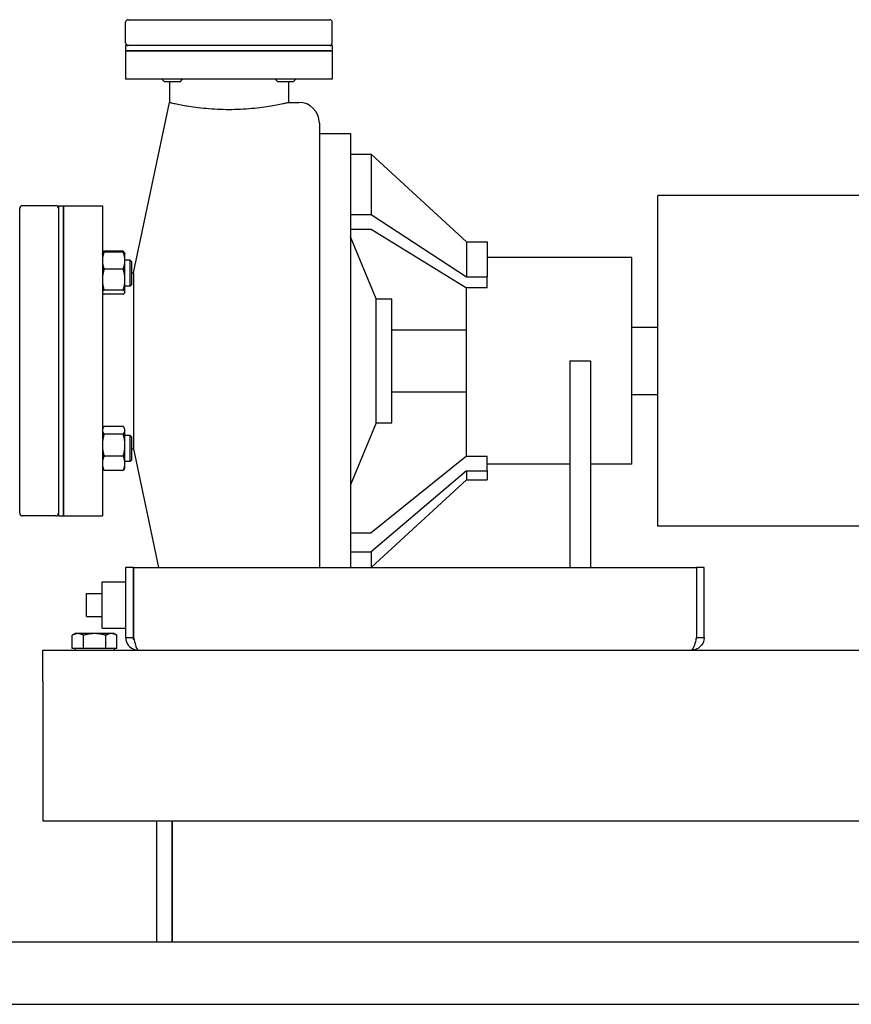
# Paper-space layout 'SHEET_3' of a CAD drawing. Header units: inches. Extents: x 3 to 360, y 8 to 227.
# Tile 107 of 117: x 261 to 282, y 153 to 177. Entities that reach past the tile are written whole.
import ezdxf

# ---------------------------------------------------------------- set-up
doc = ezdxf.new("R2010")
doc.units = ezdxf.units.IN
doc.header["$LTSCALE"] = 10.666667
doc.header["$MEASUREMENT"] = 0
doc.layers.get('0').update_dxf_attribs({"lineweight": 25})

psp = doc.layouts.new('SHEET_3')

# ---------------------------------------------------------------- linework, layer by layer
for p, q in [((264.043, 176.577), (264.043, 177.077)), ((264.105, 177.14), (268.98, 177.14)), ((269.043, 176.577), (269.043, 177.077)), ((269.043, 176.515), (264.043, 176.515)), ((264.043, 176.515), (264.043, 176.39)), ((269.043, 176.515), (269.043, 176.39)), ((264.043, 176.39), (269.043, 176.39)), ((264.043, 176.39), (264.043, 175.702)), ((269.043, 176.39), (264.043, 176.39)), ((269.043, 176.39), (269.043, 175.702)), ((269.043, 175.702), (264.043, 175.702)), ((264.985, 175.64), (264.923, 175.702)), ((265.36, 175.64), (264.985, 175.64)), ((265.103, 175.64), (265.103, 175.14)), ((265.36, 175.64), (265.423, 175.702)), ((267.725, 175.64), (267.663, 175.702)), ((268.1, 175.64), (267.725, 175.64)), ((267.983, 175.64), (267.983, 175.14)), ((268.1, 175.64), (268.163, 175.702)), ((264.23, 171.015), (265.103, 175.14)), ((267.983, 175.14), (268.23, 175.14)), ((268.73, 174.64), (268.73, 163.89)), ((268.73, 174.39), (269.48, 174.39)), ((269.48, 174.39), (269.48, 163.89)), ((269.48, 173.89), (269.98, 173.89)), ((269.98, 173.89), (269.98, 172.425)), ((272.293, 171.765), (269.98, 173.89)), ((276.918, 164.89), (276.918, 172.89)), ((286.918, 172.89), (276.918, 172.89)), ((261.48, 165.202), (261.48, 172.577)), ((262.355, 172.64), (261.543, 172.64)), ((262.418, 172.64), (262.418, 165.14)), ((262.418, 172.64), (262.543, 172.64)), ((262.543, 165.14), (262.543, 172.64)), ((262.543, 172.64), (263.48, 172.64)), ((262.543, 172.64), (262.543, 165.14)), ((263.48, 172.64), (263.48, 165.14)), ((269.48, 172.425), (269.98, 172.425)), ((269.98, 172.425), (272.293, 170.923)), ((269.48, 172.072), (269.98, 172.072)), ((269.98, 172.072), (272.293, 170.657)), ((270.105, 170.39), (269.48, 171.89)), ((272.293, 171.765), (272.293, 170.923)), ((272.293, 171.765), (272.793, 171.765)), ((272.793, 171.765), (272.793, 170.923)), ((263.48, 171.48), (263.485, 171.487)), ((263.485, 171.487), (263.497, 171.509)), ((263.985, 171.543), (263.522, 171.543)), ((263.985, 171.521), (263.522, 171.521)), ((264.022, 171.487), (264.01, 171.509)), ((264.027, 171.48), (264.022, 171.487)), ((264.027, 171.315), (264.027, 171.48)), ((264.152, 171.323), (264.027, 171.323)), ((264.027, 170.853), (264.027, 171.315)), ((264.152, 170.698), (264.152, 171.323)), ((264.183, 171.292), (264.152, 171.323)), ((264.183, 171.292), (264.183, 170.73)), ((276.293, 171.39), (272.793, 171.39)), ((276.293, 166.39), (276.293, 171.39)), ((263.985, 171.108), (263.522, 171.108)), ((264.183, 171.015), (264.23, 171.015)), ((264.23, 171.015), (264.23, 166.765)), ((264.027, 170.55), (264.027, 170.853)), ((272.293, 170.923), (272.793, 170.923)), ((272.793, 170.657), (272.793, 170.923)), ((263.48, 170.542), (263.485, 170.534)), ((263.985, 170.599), (263.522, 170.599)), ((263.985, 170.501), (263.522, 170.501)), ((264.027, 170.542), (264.022, 170.534)), ((264.152, 170.698), (264.027, 170.698)), ((264.027, 170.542), (264.027, 170.55)), ((264.183, 170.73), (264.152, 170.698)), ((272.793, 170.657), (272.293, 170.657)), ((272.293, 166.58), (272.293, 170.657)), ((270.105, 167.39), (270.105, 170.39)), ((270.105, 170.39), (270.48, 170.39)), ((270.48, 167.39), (270.48, 170.39)), ((270.48, 169.64), (272.293, 169.64)), ((276.293, 169.702), (276.918, 169.702)), ((274.793, 168.89), (274.793, 163.89)), ((274.793, 168.89), (275.293, 168.89)), ((275.293, 168.89), (275.293, 163.89)), ((270.48, 168.14), (272.293, 168.14)), ((276.293, 168.077), (276.918, 168.077)), ((263.48, 167.237), (263.497, 167.266)), ((263.985, 167.301), (263.522, 167.301)), ((264.027, 167.237), (264.01, 167.266)), ((264.027, 167.21), (264.027, 167.237)), ((264.027, 166.853), (264.027, 167.21)), ((270.105, 167.39), (269.48, 165.89)), ((270.105, 167.39), (270.48, 167.39)), ((263.985, 167.119), (263.522, 167.119)), ((264.152, 167.081), (264.027, 167.081)), ((264.152, 166.456), (264.152, 167.081)), ((264.183, 167.05), (264.152, 167.081)), ((264.183, 167.05), (264.183, 166.487)), ((264.027, 166.411), (264.027, 166.853)), ((264.183, 166.765), (264.23, 166.765)), ((264.23, 166.765), (264.838, 163.89)), ((263.985, 166.586), (263.522, 166.586)), ((264.152, 166.456), (264.027, 166.456)), ((264.183, 166.487), (264.152, 166.456)), ((272.293, 166.58), (269.98, 164.732)), ((272.293, 166.58), (272.793, 166.58)), ((272.793, 166.233), (272.793, 166.58)), ((263.48, 166.3), (263.497, 166.271)), ((263.985, 166.236), (263.522, 166.236)), ((264.027, 166.3), (264.01, 166.271)), ((264.027, 166.3), (264.027, 166.411)), ((272.293, 166.233), (269.98, 164.27)), ((272.293, 166.233), (272.293, 166.015)), ((272.293, 166.233), (272.793, 166.233)), ((274.793, 166.39), (272.793, 166.39)), ((272.793, 166.233), (272.793, 166.015)), ((276.293, 166.39), (275.293, 166.39)), ((272.293, 166.015), (269.98, 163.89)), ((272.293, 166.015), (272.793, 166.015)), ((262.355, 165.14), (261.543, 165.14)), ((262.418, 165.14), (262.543, 165.14)), ((262.543, 165.14), (263.48, 165.14)), ((286.918, 164.89), (276.918, 164.89)), ((269.48, 164.732), (269.98, 164.732)), ((269.48, 164.27), (269.98, 164.27)), ((269.98, 164.27), (269.98, 163.89)), ((264.043, 163.89), (264.043, 162.202)), ((264.23, 163.89), (264.043, 163.89)), ((264.23, 162.202), (264.23, 163.89)), ((264.231, 163.89), (264.231, 162.202)), ((264.231, 163.89), (277.854, 163.89)), ((277.854, 163.89), (277.854, 162.202)), ((277.855, 163.89), (277.855, 162.202)), ((278.043, 163.89), (277.855, 163.89)), ((278.043, 162.202), (278.043, 163.89)), ((263.478, 162.423), (263.478, 163.543)), ((263.478, 163.543), (264.043, 163.543)), ((264.23, 163.543), (264.231, 163.543)), ((263.098, 163.263), (263.478, 163.263)), ((263.098, 162.703), (263.098, 163.263)), ((263.098, 162.703), (263.478, 162.703)), ((263.478, 162.423), (264.043, 162.423)), ((264.23, 162.423), (264.231, 162.423)), ((262.824, 162.293), (262.751, 162.251)), ((262.751, 161.93), (262.751, 162.251)), ((262.886, 162.293), (262.824, 162.293)), ((263.293, 162.293), (262.886, 162.293)), ((263.022, 161.93), (263.022, 162.251)), ((263.699, 162.293), (263.293, 162.293)), ((263.563, 161.93), (263.563, 162.251)), ((263.762, 162.293), (263.699, 162.293)), ((263.762, 162.293), (263.834, 162.251)), ((263.834, 161.93), (263.834, 162.251)), ((264.043, 162.202), (264.23, 162.202)), ((277.855, 162.202), (278.043, 162.202)), ((262.886, 161.93), (262.751, 161.93)), ((262.824, 161.93), (262.824, 161.89)), ((263.022, 161.93), (262.886, 161.93)), ((263.293, 161.93), (263.022, 161.93)), ((263.563, 161.93), (263.293, 161.93)), ((263.699, 161.93), (263.563, 161.93)), ((263.834, 161.93), (263.699, 161.93)), ((263.762, 161.93), (263.762, 161.89)), ((262.043, 161.89), (310.043, 161.89)), ((262.043, 161.14), (262.043, 161.89)), ((262.043, 161.14), (262.043, 157.765)), ((262.043, 157.765), (310.043, 157.765)), ((264.793, 157.765), (264.793, 154.827)), ((264.793, 157.765), (264.793, 154.827)), ((265.168, 154.827), (265.168, 157.765)), ((265.168, 157.765), (265.168, 154.827)), ((327.387, 154.827), (186.763, 154.827)), ((186.575, 153.327), (327.575, 153.327))]:
    psp.add_line(p, q)
for centre, radius, start, end in [((264.105, 177.077), 0.0625, 90, 180), ((268.98, 177.077), 0.0625, 0, 90), ((264.105, 176.577), 0.0625, 180, 270), ((268.98, 176.577), 0.0625, 270, 0), ((268.23, 174.64), 0.5, 0, 90), ((261.543, 172.577), 0.0625, 90, 180), ((262.355, 172.577), 0.0625, 0, 90), ((261.543, 165.202), 0.0625, 180, 270), ((262.355, 165.202), 0.0625, 270, 0)]:
    psp.add_arc(centre, radius, start, end)
for points, knots in [([(265.103, 175.14), (265.103, 175.14), (265.111, 175.138), (265.148, 175.129), (265.176, 175.123), (265.249, 175.107), (265.295, 175.098), (265.396, 175.078), (265.45, 175.069), (265.508, 175.059)], [5.532535, 5.532535, 5.532535, 5.532535, 6.224068, 6.224068, 6.9156, 6.9156, 7.607132, 7.607132, 8.238816, 8.238816, 8.238816, 8.238816]), ([(265.508, 175.059), (265.513, 175.058), (265.519, 175.057), (265.588, 175.046), (265.66, 175.035), (265.817, 175.014), (265.902, 175.004), (266.079, 174.988), (266.172, 174.982), (266.358, 174.974), (266.452, 174.971), (266.633, 174.971), (266.727, 174.974), (266.913, 174.982), (267.006, 174.988), (267.183, 175.004), (267.268, 175.014), (267.425, 175.035), (267.497, 175.046), (267.625, 175.067), (267.684, 175.078), (267.79, 175.098), (267.836, 175.107), (267.909, 175.123), (267.937, 175.129), (267.974, 175.138), (267.983, 175.14), (267.983, 175.14)], [8.238816, 8.238816, 8.238816, 8.238816, 8.298665, 8.298665, 8.990266, 8.990266, 9.681868, 9.681868, 10.373469, 10.373469, 11.065071, 11.065071, 11.756672, 11.756672, 12.448274, 12.448274, 13.139875, 13.139875, 13.831477, 13.831477, 14.523009, 14.523009, 15.214541, 15.214541, 15.906074, 15.906074, 16.597606, 16.597606, 16.597606, 16.597606]), ([(264.049, 162.14), (264.061, 162.078), (264.093, 162.021), (264.138, 161.977), (264.196, 161.922), (264.275, 161.89), (264.355, 161.89)], [-0.8725123, -0.8725123, -0.8725123, -0.8725123, -0.4877015, -0.4877015, -0.4877015, 0, 0, 0, 0]), ([(264.247, 162.14), (264.263, 162.078), (264.279, 162.021), (264.294, 161.977), (264.315, 161.922), (264.335, 161.89), (264.355, 161.89)], [-0.8725123, -0.8725123, -0.8725123, -0.8725123, -0.4877015, -0.4877015, -0.4877015, 0, 0, 0, 0]), ([(278.036, 162.14), (278.024, 162.078), (277.992, 162.021), (277.947, 161.977), (277.889, 161.922), (277.81, 161.89), (277.73, 161.89)], [-0.8725123, -0.8725123, -0.8725123, -0.8725123, -0.4877015, -0.4877015, -0.4877015, 0, 0, 0, 0]), ([(277.839, 162.14), (277.823, 162.078), (277.807, 162.021), (277.791, 161.977), (277.77, 161.922), (277.75, 161.89), (277.73, 161.89)], [-0.8725123, -0.8725123, -0.8725123, -0.8725123, -0.4877015, -0.4877015, -0.4877015, 0, 0, 0, 0])]:
    psp.add_open_spline(points, degree=3, knots=knots)
for points, weights in [([(263.522, 171.521), (263.48, 171.41), (263.48, 171.315)], [1.10906450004, 1.0930923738, 1]), ([(263.485, 171.487), (263.494, 171.503), (263.522, 171.521)], [1.0515215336, 1.09818473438, 1.10906450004]), ([(263.522, 171.543), (263.5, 171.518), (263.49, 171.495)], [1.10906450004, 1.10058521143, 1.07037081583]), ([(264.017, 171.495), (264.007, 171.518), (263.985, 171.543)], [1.07037081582, 1.10058521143, 1.10906450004]), ([(263.985, 171.521), (264.013, 171.503), (264.022, 171.487)], [1.10906450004, 1.09818473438, 1.0515215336]), ([(264.027, 171.315), (264.027, 171.41), (263.985, 171.521)], [1, 1.0930923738, 1.10906450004]), ([(263.48, 171.315), (263.48, 171.219), (263.522, 171.108)], [1, 1.0930923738, 1.10906450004]), ([(263.985, 171.108), (264.027, 171.219), (264.027, 171.315)], [1.10906450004, 1.0930923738, 1]), ([(263.522, 171.108), (263.48, 170.972), (263.48, 170.853)], [1.10906450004, 1.0930923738, 1]), ([(264.027, 170.853), (264.027, 170.972), (263.985, 171.108)], [1, 1.0930923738, 1.10906450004]), ([(263.48, 170.853), (263.48, 170.735), (263.522, 170.599)], [1, 1.0930923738, 1.10906450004]), ([(263.985, 170.599), (264.027, 170.735), (264.027, 170.853)], [1.10906450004, 1.0930923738, 1]), ([(263.522, 170.599), (263.48, 170.572), (263.48, 170.55)], [1.10906450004, 1.0930923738, 1]), ([(263.48, 170.55), (263.48, 170.527), (263.522, 170.501)], [1, 1.0930923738, 1.10906450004]), ([(264.027, 170.55), (264.027, 170.572), (263.985, 170.599)], [1, 1.0930923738, 1.10906450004]), ([(263.985, 170.501), (264.027, 170.527), (264.027, 170.55)], [1.10906450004, 1.0930923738, 1]), ([(263.522, 167.301), (263.48, 167.252), (263.48, 167.21)], [1.10906450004, 1.0930923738, 1]), ([(263.48, 167.21), (263.48, 167.168), (263.522, 167.119)], [1, 1.0930923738, 1.10906450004]), ([(264.027, 167.21), (264.027, 167.252), (263.985, 167.301)], [1, 1.0930923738, 1.10906450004]), ([(263.985, 167.119), (264.027, 167.168), (264.027, 167.21)], [1.10906450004, 1.0930923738, 1]), ([(263.522, 167.119), (263.48, 166.976), (263.48, 166.853)], [1.10906450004, 1.0930923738, 1]), ([(264.027, 166.853), (264.027, 166.976), (263.985, 167.119)], [1, 1.0930923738, 1.10906450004]), ([(263.48, 166.853), (263.48, 166.729), (263.522, 166.586)], [1, 1.0930923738, 1.10906450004]), ([(263.985, 166.586), (264.027, 166.729), (264.027, 166.853)], [1.10906450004, 1.0930923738, 1]), ([(263.522, 166.586), (263.48, 166.492), (263.48, 166.411)], [1.10906450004, 1.0930923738, 1]), ([(264.027, 166.411), (264.027, 166.492), (263.985, 166.586)], [1, 1.0930923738, 1.10906450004]), ([(263.48, 166.411), (263.48, 166.33), (263.522, 166.236)], [1, 1.0930923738, 1.10906450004]), ([(263.522, 166.236), (263.506, 166.254), (263.497, 166.271)], [1.10906450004, 1.10307861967, 1.0862609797]), ([(263.985, 166.236), (264.027, 166.33), (264.027, 166.411)], [1.10906450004, 1.0930923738, 1]), ([(264.01, 166.271), (264.001, 166.254), (263.985, 166.236)], [1.0862609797, 1.10307861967, 1.10906450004]), ([(262.886, 162.293), (262.824, 162.293), (262.751, 162.251)], [1, 1.0379548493, 1]), ([(263.022, 162.251), (262.949, 162.293), (262.886, 162.293)], [1, 1.0379548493, 1]), ([(263.293, 162.293), (263.167, 162.293), (263.022, 162.251)], [1, 1.0379548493, 1]), ([(263.563, 162.251), (263.418, 162.293), (263.293, 162.293)], [1, 1.0379548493, 1]), ([(263.699, 162.293), (263.636, 162.293), (263.563, 162.251)], [1, 1.0379548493, 1]), ([(263.834, 162.251), (263.762, 162.293), (263.699, 162.293)], [1, 1.0379548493, 1])]:
    psp.add_rational_spline(points, weights, degree=2)
for points in [[(264.043, 162.202), (264.043, 162.181), (264.045, 162.16), (264.049, 162.14)], [(264.247, 162.14), (264.236, 162.159), (264.23, 162.18), (264.23, 162.202)], [(264.231, 162.202), (264.236, 162.181), (264.241, 162.16), (264.247, 162.14)], [(277.839, 162.14), (277.849, 162.159), (277.855, 162.18), (277.855, 162.202)], [(277.854, 162.202), (277.849, 162.181), (277.844, 162.16), (277.839, 162.14)], [(278.043, 162.202), (278.043, 162.181), (278.04, 162.16), (278.036, 162.14)]]:
    psp.add_open_spline(points, degree=3)

doc.saveas('drawing.dxf')
